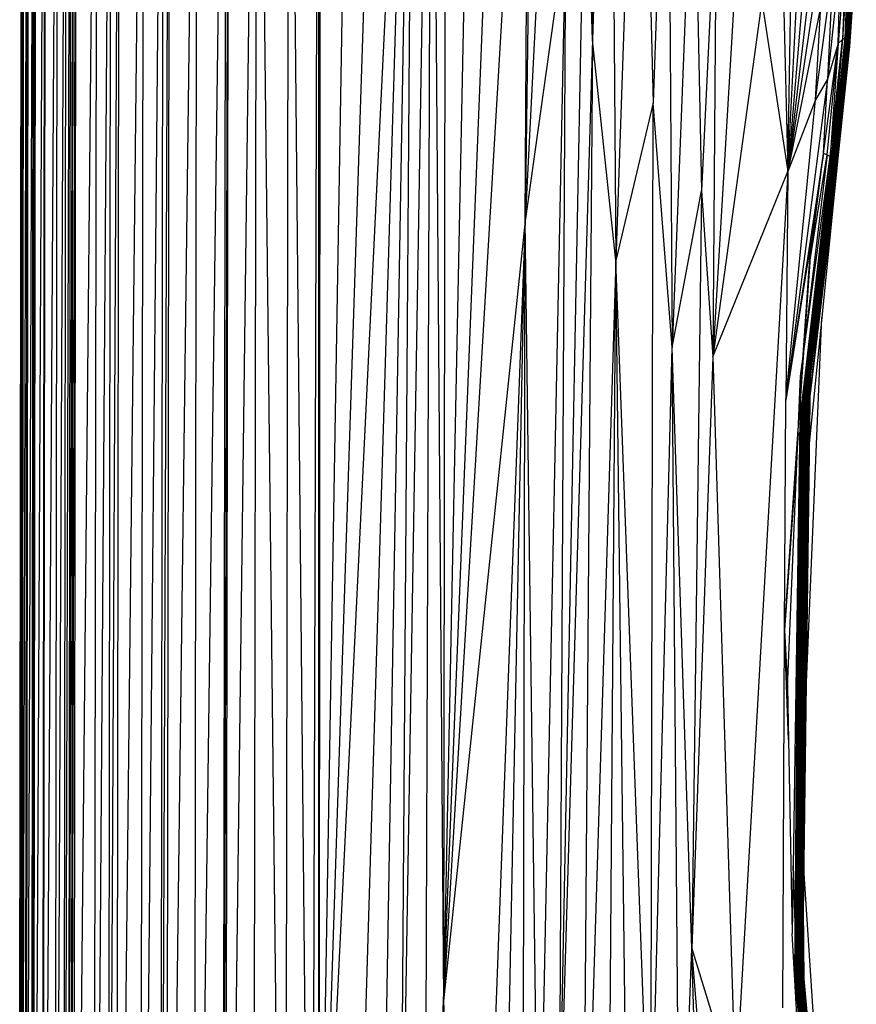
# Paper-space layout '_Posterior' of a CAD drawing. Header units: millimetres. Extents: x -39 to 164, y -161 to 389.
# Tile 3 of 5: x -36 to 147, y 32 to 247. Entities that reach past the tile are written whole.
import ezdxf

# ---------------------------------------------------------------- set-up
doc = ezdxf.new("R2010")
doc.units = ezdxf.units.MM

psp = doc.layouts.new('_Posterior')

# ---------------------------------------------------------------- linework, layer by layer
at = {"color": 7, "linetype": 'Continuous', "lineweight": 25}
for p, q in [((-35.98, -26.73), (-35.22, 387.06)), ((-35.88, -158.35), (-35.08, 387.06)), ((-35.88, -158.35), (-35.22, 387.06)), ((-35.74, -158.35), (-34.32, 387.06)), ((-35.74, -158.35), (-35.08, 387.06)), ((-34.99, -158.36), (-34.1, 387.06)), ((-34.99, -158.36), (-34.32, 387.06)), ((-34.77, -158.37), (-34.1, 387.06)), ((-34.77, -158.37), (-32.96, 387.05)), ((-33.63, -158.37), (-32.84, 387.05)), ((-33.63, -158.37), (-32.96, 387.05)), ((-33.52, -158.38), (-32.5, 387.05)), ((-33.52, -158.38), (-32.84, 387.05)), ((-33.17, -158.38), (-32.5, 387.05)), ((-33.17, -158.38), (-30.5, 387.04)), ((-31.18, -158.39), (-30.34, 387.04)), ((-31.18, -158.39), (-30.5, 387.04)), ((-31.03, -158.39), (-30.34, 387.04)), ((-31.03, -158.39), (-27.77, 387.03)), ((-28.47, -158.4), (-27.77, 387.03)), ((-28.47, -158.4), (-25.85, 387.02)), ((-26.56, -158.4), (-25.85, 387.02)), ((-26.56, -158.4), (-24.84, 387.01)), ((-25.55, -158.41), (-24.26, 387.01)), ((-25.55, -158.41), (-24.84, 387.01)), ((-24.98, -158.41), (-23.65, 387.01)), ((-24.98, -158.41), (-24.26, 387.01)), ((-24.37, -158.41), (-23.65, 387.01)), ((-24.37, -158.41), (-19.14, 386.99)), ((-19.89, -158.42), (-19.14, 386.99)), ((-19.89, -158.42), (-16.03, 386.97)), ((-16.79, -158.43), (-16.03, 386.97)), ((-16.79, -158.43), (-14.22, 386.96)), ((-14.99, -158.44), (-14.22, 386.96)), ((-14.99, -158.44), (-8.9, 386.93)), ((-9.7, -158.45), (-8.9, 386.93)), ((-9.7, -158.45), (-4.56, 386.9)), ((-5.38, -158.38), (-3.22, 386.9)), ((-5.38, -158.38), (-4.56, 386.9)), ((-4.05, -158.27), (-3.22, 386.9)), ((-4.05, -158.27), (2.81, 386.86)), ((1.97, -157.21), (2.81, 386.86)), ((1.97, -157.21), (9.18, 386.82)), ((8.27, -154.22), (9.18, 386.82)), ((8.27, -154.22), (9.72, 386.81)), ((8.88, -153.91), (9.72, 386.81)), ((8.88, -153.91), (15.87, 386.77)), ((14.95, -155.52), (15.87, 386.77)), ((15.87, 386.77), (21.93, -146.94)), ((21.93, -146.94), (22.88, 386.72)), ((27.83, -128.15), (22.88, 386.72)), ((27.83, -128.15), (29.29, 386.48)), ((29.39, -47.35), (29.29, 386.48)), ((29.39, -47.35), (29.77, 386.45)), ((36.65, 385.72), (29.39, -47.35)), ((43.47, 384.28), (29.39, -47.35)), ((50.2, 378.89), (29.39, -47.35)), ((34.21, -148.05), (50.2, 378.89)), ((41.28, -136.35), (50.2, 378.89)), ((47.13, -44.74), (50.2, 378.89)), ((47.13, -44.74), (54.02, 375.86)), ((52.39, -108.02), (54.02, 375.86)), ((54.02, 375.86), (56.59, 32.86)), ((57.07, 376.3), (56.59, 32.86)), ((63.55, 371.81), (56.59, 32.86)), ((76.64, 371.71), (74.49, 203.44)), ((82.7, 367.3), (74.49, 203.44)), ((56.59, 32.86), (69.77, 363.7)), ((89.22, 243), (88.81, 362.31)), ((93.08, 357.11), (89.22, 243)), ((93.08, 357.11), (94.31, 194.76)), ((75.39, 349.44), (56.59, 32.86)), ((74.49, 203.44), (75.39, 349.44)), ((99.47, 346.4), (94.31, 194.76)), ((99.47, 346.4), (102.49, 229.24)), ((105.68, 324.43), (102.49, 229.24)), ((105.68, 324.43), (106.67, 175.71)), ((111.3, 296.11), (106.67, 175.71)), ((111.3, 296.11), (113.09, 209.98)), ((81.97, -1.57), (87.57, 288.43)), ((89.22, 243), (87.57, 288.43)), ((-36.11, -26.39), (-35.73, 285.65)), ((-36.1, -26.42), (-35.7, 285.93)), ((-36.07, -26.53), (-35.69, 286.01)), ((121.82, 278.74), (115.5, 173.66)), ((116.34, 277.36), (113.09, 209.98)), ((116.34, 277.36), (115.5, 173.66)), ((131.91, 214.24), (133.03, 275.11)), ((130.48, 271.94), (131.91, 214.24)), ((131.91, 214.24), (134.98, 272.72)), ((136.59, 268.91), (131.91, 214.24)), ((145.75, 267.29), (144.39, 243.52)), ((146.05, 267.35), (144.7, 243.93)), ((145.75, 267.29), (144.7, 243.93)), ((146.05, 267.35), (144.98, 244.22)), ((146.35, 267.15), (144.98, 244.22)), ((146.35, 267.15), (145.22, 244.33)), ((83.37, 266.65), (74.49, 203.44)), ((77.49, -21.32), (83.37, 266.65)), ((81.97, -1.57), (83.37, 266.65)), ((144.77, 265.95), (142.97, 242.23)), ((145.38, 266.95), (143.93, 243.13)), ((144.77, 265.95), (143.93, 243.13)), ((145.38, 266.95), (144.39, 243.52)), ((146.65, 266.62), (145.22, 244.33)), ((146.65, 266.62), (145.42, 244.17)), ((146.88, 265.65), (145.42, 244.17)), ((146.88, 265.65), (145.53, 243.34)), ((137.88, 264.71), (131.91, 214.24)), ((143.6, 262.89), (140.65, 234.42)), ((142.97, 242.23), (143.6, 262.89)), ((146.93, 263.76), (145.45, 241.57)), ((146.93, 263.76), (145.53, 243.34)), ((138.8, 259.46), (131.91, 214.24)), ((138.03, 229.91), (141.72, 257.85)), ((141.72, 257.85), (140.65, 234.42)), ((126.22, 251.46), (115.5, 173.66)), ((126.22, 251.46), (131.91, 214.24)), ((139.13, 250.52), (131.91, 214.24)), ((138.03, 229.91), (139.13, 250.52)), ((144.39, 243.52), (141.39, 212.93)), ((144.39, 243.52), (141.64, 216.46)), ((144.7, 243.93), (141.72, 213.7)), ((144.7, 243.93), (141.99, 217.23)), ((144.39, 243.52), (141.99, 217.23)), ((144.98, 244.22), (142.01, 214.38)), ((145.22, 244.33), (142.26, 214.92)), ((144.98, 244.22), (142.3, 217.95)), ((144.7, 243.93), (142.3, 217.95)), ((145.42, 244.17), (142.45, 215.26)), ((145.53, 243.34), (142.56, 215.06)), ((145.22, 244.33), (142.57, 218.55)), ((144.98, 244.22), (142.57, 218.55)), ((145.22, 244.33), (142.79, 218.97)), ((145.42, 244.17), (142.79, 218.97)), ((145.53, 243.34), (142.91, 217.16)), ((145.42, 244.17), (142.95, 219.11)), ((145.53, 243.34), (142.95, 219.11)), ((143.93, 243.13), (144.39, 243.52)), ((144.39, 243.52), (144.7, 243.93)), ((144.98, 244.22), (144.7, 243.93)), ((145.22, 244.33), (144.98, 244.22)), ((145.22, 244.33), (145.42, 244.17)), ((145.42, 244.17), (145.53, 243.34)), ((145.45, 241.57), (145.53, 243.34)), ((89.22, 243), (81.97, -1.57)), ((89.22, 243), (87.05, -39.2)), ((94.31, 194.76), (89.22, 243)), ((139.72, 218.15), (142.97, 242.23)), ((140.56, 217.89), (142.97, 242.23)), ((142.97, 242.23), (140.65, 234.42)), ((143.93, 243.13), (141.01, 212.41)), ((141.18, 217.48), (143.93, 243.13)), ((142.97, 242.23), (141.18, 217.48)), ((143.93, 243.13), (141.64, 216.46)), ((145.45, 241.57), (142.91, 217.16)), ((142.97, 242.23), (143.93, 243.13)), ((140.65, 234.42), (131.47, 164.21)), ((140.65, 234.42), (138.03, 229.91)), ((139.72, 218.15), (140.65, 234.42)), ((102.49, 229.24), (94.31, 194.76)), ((101.93, -9.93), (102.49, 229.24)), ((106.67, 175.71), (102.49, 229.24)), ((131.47, 164.21), (138.03, 229.91)), ((138.03, 229.91), (131.91, 214.24)), ((139.72, 218.15), (131.47, 164.21)), ((140.56, 217.89), (134.69, 169.44)), ((142.3, 217.95), (135.65, 164.62)), ((142.3, 217.95), (135.83, 165.25)), ((142.57, 218.55), (136.08, 166.75)), ((142.57, 218.55), (136.23, 167.23)), ((142.79, 218.97), (136.43, 168.38)), ((142.79, 218.97), (136.55, 168.71)), ((142.95, 219.11), (136.7, 169.48)), ((136.74, 194.45), (139.72, 218.15)), ((136.74, 194.45), (140.56, 217.89)), ((142.95, 219.11), (136.77, 169.62)), ((137.02, 199.27), (139.72, 218.15)), ((140.56, 217.89), (139.72, 218.15)), ((140.56, 217.89), (141.18, 217.48)), ((141.72, 213.7), (142.3, 217.95)), ((142.01, 214.38), (142.57, 218.55)), ((142.3, 217.95), (142.01, 214.38)), ((142.26, 214.92), (142.79, 218.97)), ((142.57, 218.55), (142.26, 214.92)), ((142.95, 219.11), (142.45, 215.26)), ((142.79, 218.97), (142.45, 215.26)), ((142.56, 215.06), (142.95, 219.11)), ((141.18, 217.48), (134.55, 159.96)), ((141.64, 216.46), (134.64, 159.12)), ((134.69, 169.44), (141.18, 217.48)), ((141.64, 216.46), (134.86, 159.95)), ((141.99, 217.23), (135.16, 162.01)), ((141.99, 217.23), (135.37, 162.8)), ((136.75, 165.16), (142.91, 217.16)), ((142.91, 217.16), (136.8, 169.37)), ((141.18, 217.48), (141.01, 212.41)), ((141.01, 212.41), (141.64, 216.46)), ((141.39, 212.93), (141.99, 217.23)), ((141.64, 216.46), (141.39, 212.93)), ((141.99, 217.23), (141.72, 213.7)), ((142.91, 217.16), (142.15, 209.89)), ((142.91, 217.16), (142.56, 215.06)), ((115.5, 173.66), (131.91, 214.24)), ((131.91, 214.24), (120.49, 13.26)), ((131.91, 214.24), (131.47, 164.21)), ((135.37, 162.8), (141.72, 213.7)), ((141.72, 213.7), (135.65, 164.62)), ((135.83, 165.25), (142.01, 214.38)), ((142.01, 214.38), (136.08, 166.75)), ((142.26, 214.92), (136.23, 167.23)), ((142.26, 214.92), (136.43, 168.38)), ((142.45, 215.26), (136.55, 168.71)), ((142.45, 215.26), (136.7, 169.48)), ((142.56, 215.06), (136.77, 169.62)), ((142.56, 215.06), (136.8, 169.37)), ((134.55, 159.86), (141.01, 212.41)), ((141.01, 212.41), (134.64, 159.12)), ((134.86, 159.95), (141.39, 212.93)), ((141.39, 212.93), (135.16, 162.01)), ((106.67, 175.71), (113.09, 209.98)), ((113.09, 209.98), (110.94, 44.29)), ((113.09, 209.98), (115.5, 173.66)), ((142.15, 209.89), (136.61, 154.73)), ((142.15, 209.89), (136.74, 165.05)), ((74.49, 203.44), (56.59, 32.86)), ((74.49, 203.44), (62.5, -117.77)), ((68.11, -115.89), (74.49, 203.44)), ((73.83, -102.07), (74.49, 203.44)), ((77.49, -21.32), (74.49, 203.44)), ((137.02, 199.27), (131.47, 164.21)), ((134.6, 163.62), (137.02, 199.27)), ((137.02, 199.27), (136.74, 194.45)), ((94.31, 194.76), (87.05, -39.2)), ((92.3, -79.3), (94.31, 194.76)), ((97.52, -69.79), (94.31, 194.76)), ((101.93, -9.93), (94.31, 194.76)), ((136.74, 194.45), (134.59, 163.09)), ((135.9, 99.03), (139.38, 182.32)), ((101.93, -9.93), (106.67, 175.71)), ((110.94, 44.29), (106.67, 175.71)), ((108.33, -26.27), (106.67, 175.71)), ((115.5, 173.66), (110.94, 44.29)), ((115.5, 173.66), (120.49, 13.26)), ((131.89, 101.42), (134.69, 169.44)), ((134.69, 169.44), (132.86, 47.55)), ((136.43, 168.38), (134.78, 39.97)), ((136.55, 168.71), (134.9, 40.24)), ((136.43, 168.38), (134.9, 40.24)), ((136.7, 169.48), (135, 40.49)), ((136.55, 168.71), (135, 40.49)), ((136.77, 169.62), (135.09, 40.75)), ((136.7, 169.48), (135.09, 40.75)), ((136.77, 169.62), (135.15, 40.88)), ((136.8, 169.37), (135.15, 40.88)), ((136.8, 169.37), (135.15, 40.84)), ((136.43, 168.38), (136.23, 167.23)), ((136.55, 168.71), (136.43, 168.38)), ((136.7, 169.48), (136.55, 168.71)), ((136.77, 169.62), (136.7, 169.48)), ((136.8, 169.37), (136.77, 169.62)), ((136.08, 166.75), (134.51, 39.46)), ((136.23, 167.23), (134.66, 39.71)), ((136.08, 166.75), (134.66, 39.71)), ((136.23, 167.23), (134.78, 39.97)), ((136.08, 166.75), (135.83, 165.25)), ((136.23, 167.23), (136.08, 166.75)), ((131.24, 113.95), (131.47, 164.21)), ((135.65, 164.62), (134.18, 38.97)), ((135.83, 165.25), (134.36, 39.2)), ((135.65, 164.62), (134.36, 39.2)), ((135.83, 165.25), (134.51, 39.46)), ((135.37, 162.8), (135.65, 164.62)), ((135.65, 164.62), (135.83, 165.25)), ((135.16, 162.01), (133.82, 38.5)), ((135.37, 162.8), (134.02, 38.71)), ((135.16, 162.01), (134.02, 38.71)), ((135.37, 162.8), (134.18, 38.97)), ((134.86, 159.95), (135.16, 162.01)), ((135.16, 162.01), (135.37, 162.8)), ((133.63, 38.22), (134.86, 159.95)), ((134.86, 159.95), (133.82, 38.5)), ((134.64, 159.12), (134.86, 159.95)), ((131.24, 113.95), (134.21, 157.91)), ((134.64, 159.12), (133.39, 38.48)), ((134.64, 159.12), (133.63, 38.22)), ((134.53, 158.91), (134.64, 159.12)), ((134.18, 156.98), (131.24, 113.95)), ((134.23, 138.58), (133.39, 38.48)), ((130.88, 31.32), (131.24, 113.95)), ((131.24, 113.95), (131.89, 101.42)), ((132.1, 89.91), (131.24, 113.95)), ((131.89, 101.42), (132.86, 47.55)), ((134.86, 12.79), (133.08, 62.39)), ((139.81, -5.59), (135.42, 61.77)), ((135.31, 53.25), (135.46, 37.4)), ((134.86, 12.79), (132.86, 47.55)), ((108.33, -26.27), (110.94, 44.29)), ((119.67, -65.17), (110.94, 44.29)), ((110.94, 44.29), (120.49, 13.26)), ((114.47, -81.75), (110.94, 44.29)), ((134.02, 38.71), (134.18, 38.97)), ((134.18, 38.97), (134.36, 39.2)), ((134.18, 38.97), (138.37, -7.44)), ((134.18, 38.97), (139, -11.03)), ((134.36, 39.2), (134.51, 39.46)), ((134.36, 39.2), (139, -11.03)), ((134.36, 39.2), (138.67, -7.48)), ((134.51, 39.46), (134.66, 39.71)), ((134.51, 39.46), (138.67, -7.48)), ((134.51, 39.46), (139.27, -11.07)), ((134.66, 39.71), (134.78, 39.97)), ((134.66, 39.71), (139.27, -11.07)), ((134.78, 39.97), (134.9, 40.24)), ((134.78, 39.97), (138.31, -0.54)), ((134.78, 39.97), (139.49, -11.08)), ((134.9, 40.24), (135, 40.49)), ((134.9, 40.24), (139.49, -11.08)), ((135, 40.49), (135.09, 40.75)), ((135, 40.49), (137.82, 7.58)), ((135, 40.49), (139.66, -11.08)), ((135.09, 40.75), (135.15, 40.88)), ((135.09, 40.75), (139.66, -11.08)), ((135.15, 40.88), (136.99, 19.22)), ((135.15, 40.88), (139.79, -11.27)), ((133.39, 38.48), (138.25, -11.44)), ((133.39, 38.48), (133.63, 38.22)), ((133.63, 38.22), (133.82, 38.5)), ((138.25, -11.44), (133.63, 38.22)), ((133.63, 38.22), (138.03, -7.5)), ((133.82, 38.5), (134.02, 38.71)), ((133.82, 38.5), (138.03, -7.5)), ((133.82, 38.5), (138.67, -11.01)), ((134.02, 38.71), (138.67, -11.01)), ((134.02, 38.71), (138.37, -7.44)), ((52.39, -108.02), (56.59, 32.86)), ((54.42, -152.58), (56.59, 32.86)), ((56.59, 32.86), (62.5, -117.77)), ((56.59, 32.86), (60.93, -149.81))]:
    psp.add_line(p, q, dxfattribs=at)

doc.saveas('drawing.dxf')
